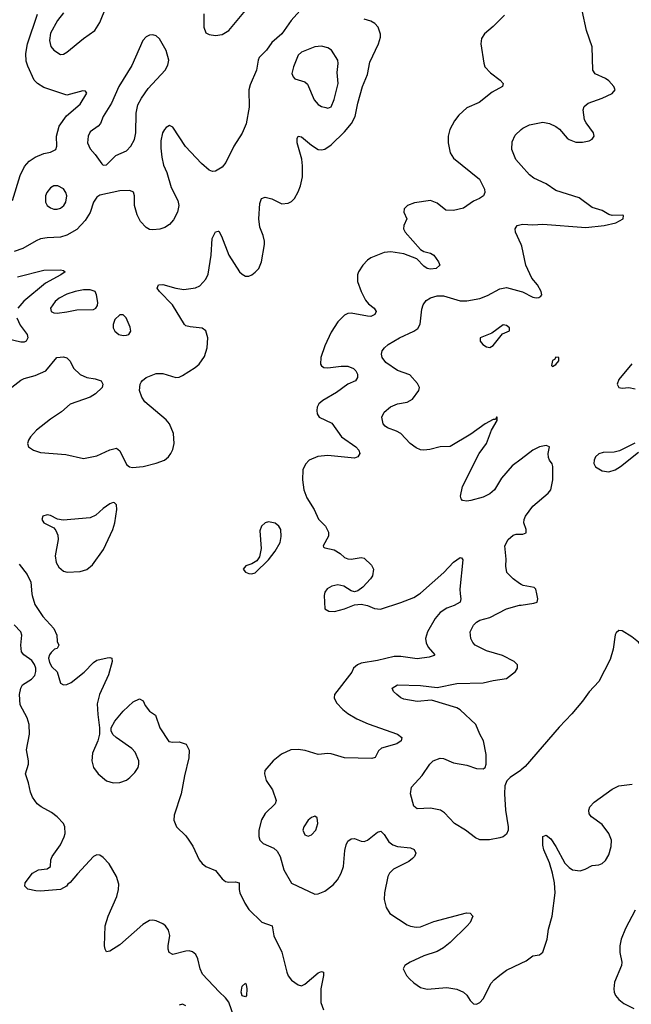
# Model space of a CAD drawing. Header units: inches. Extents: x 1550315 to 1685896, y 510706 to 640504.
# Tile 186 of 256: x 1646964 to 1650666, y 537516 to 543475. Entities that reach past the tile are written whole.
import ezdxf

# ---------------------------------------------------------------- set-up
doc = ezdxf.new("R2010")
doc.units = ezdxf.units.IN
doc.header["$MEASUREMENT"] = 0
for name, color, linetype in [('B6543', 7, 'Continuous'), ('B6544', 7, 'Continuous'), ('B6553', 7, 'Continuous'), ('B6554', 7, 'Continuous')]:
    doc.layers.add(name, color=color, linetype=linetype)

msp = doc.modelspace()

# ---------------------------------------------------------------- linework, layer by layer
at = {"layer": 'B6543', "color": 5}
for points, elevation in [([(1647037.8, 540000), (1647038.8, 539990), (1647055.4, 539935.4), (1647103.3, 539863.3), (1647170.2, 539790), (1647189.1, 539750), (1647190.9, 539710.9), (1647201.1, 539690), (1647190.3, 539670), (1647174.9, 539665.1), (1647154.2, 539645.8), (1647143.6, 539630), (1647138, 539610), (1647144.8, 539584.8), (1647159, 539559), (1647190, 539527.4), (1647210, 539460.3), (1647230, 539448.6), (1647250, 539451.5), (1647276, 539464), (1647354.8, 539525.2), (1647410, 539585.4), (1647430, 539598.1), (1647493.7, 539613.7), (1647510, 539615.1), (1647522, 539610), (1647522.8, 539590), (1647501.7, 539510), (1647446.3, 539390), (1647433.5, 539333.5), (1647436, 539270), (1647446.7, 539190), (1647446, 539150), (1647436.4, 539110), (1647404.5, 539035.5), (1647399.7, 538990), (1647410.2, 538950), (1647439.2, 538910), (1647490, 538868.4), (1647530, 538856.8), (1647570, 538858), (1647610, 538873), (1647631.1, 538888.9), (1647660.2, 538919.8), (1647680.4, 538950), (1647685.7, 538970), (1647684.4, 538990), (1647662.5, 539042.5), (1647643.7, 539063.7), (1647547, 539130), (1647528.4, 539148.4), (1647518.4, 539170), (1647518.4, 539190), (1647539.5, 539230), (1647590, 539290.6), (1647650, 539346), (1647690, 539364.9), (1647711.9, 539351.9), (1647724.1, 539324.1), (1647750, 539291), (1647785.4, 539265.4), (1647811.3, 539190), (1647867.3, 539107.3), (1647890, 539102.8), (1647930, 539104.7), (1647971.3, 539090), (1647990, 539054), (1647988, 539008), (1647961.8, 538898.2), (1647942.2, 538790), (1647898.6, 538661.4), (1647897.5, 538630), (1647913.8, 538590), (1647970, 538534.8), (1647988, 538510), (1648012.1, 538472.1), (1648049.3, 538390), (1648067.5, 538367.5), (1648090, 538348.9), (1648150, 538324.8), (1648190, 538274.7), (1648210, 538259.9), (1648230, 538254.5), (1648270, 538258), (1648291.5, 538251.5), (1648292.2, 538210), (1648297.4, 538190), (1648327.1, 538127.1), (1648350, 538090.6), (1648430, 538013.6), (1648491.5, 537991.5), (1648501.9, 537930), (1648551.1, 537831.1), (1648580.8, 537710), (1648590, 537687.9), (1648610, 537662), (1648650, 537634.2), (1648670, 537628), (1648690, 537636.9), (1648770, 537705.3), (1648790, 537715.3), (1648802.8, 537710), (1648803.6, 537690), (1648786.4, 537610), (1648787.1, 537527.1), (1648801.9, 537481.9)], 380), ([(1649631.1, 540000), (1649634, 539970), (1649630.6, 539950), (1649594.8, 539930), (1649550, 539914.2), (1649510, 539887.7), (1649479.4, 539850), (1649433, 539770), (1649421.1, 539730), (1649424.3, 539704.3), (1649437.1, 539677.1), (1649476.4, 539630), (1649473.2, 539626.8), (1649443.4, 539616.6), (1649370, 539607.4), (1649270, 539621.8), (1649230, 539619.9), (1649130, 539597.6), (1649030, 539581.4), (1649008, 539570), (1648985.4, 539550), (1648973.4, 539526.6), (1648870.3, 539390), (1648867.4, 539370), (1648880.8, 539340.8), (1648919.4, 539299.4), (1648950, 539275.8), (1649004.2, 539244.2), (1649073.9, 539213.9), (1649250.7, 539150), (1649277.3, 539130), (1649274, 539110), (1649247, 539093), (1649154.6, 539065.4), (1649136.3, 539050), (1649114.8, 539010), (1649096, 539004), (1648930, 539007.2), (1648850, 539032.4), (1648830, 539034.4), (1648770, 539027.8), (1648692.3, 539052.3), (1648650, 539058.3), (1648604.9, 539055.1), (1648548.5, 539030), (1648497.6, 538990), (1648448.5, 538930), (1648444.9, 538910), (1648455.3, 538870), (1648493.5, 538813.5), (1648515.6, 538750), (1648511.3, 538728.7), (1648450.1, 538669.9), (1648428.5, 538631.5), (1648411.8, 538570), (1648411.2, 538531.2), (1648416.5, 538510), (1648437.1, 538490), (1648501.5, 538461.5), (1648523.3, 538443.3), (1648540.4, 538410), (1648562.9, 538330), (1648609.3, 538249.3), (1648750, 538182.3), (1648770, 538183.6), (1648810, 538200.3), (1648861.1, 538238.9), (1648887.4, 538270), (1648910, 538310.4), (1648924, 538350), (1648932.3, 538447.7), (1648940.1, 538480.1), (1648950, 538503), (1648970, 538517.6), (1648990, 538518.7), (1649030, 538502.6), (1649050, 538501.1), (1649070, 538508.7), (1649130, 538558.4), (1649150, 538563.8), (1649170, 538543.8), (1649198.8, 538498.8), (1649221.9, 538481.9), (1649251.6, 538471.6), (1649330, 538462.8), (1649352.7, 538452.7), (1649360.9, 538430), (1649353.8, 538410), (1649342.3, 538397.7), (1649319.6, 538380.4), (1649226.2, 538333.8), (1649202.5, 538310), (1649191.7, 538290), (1649172.7, 538190), (1649171, 538150), (1649182.3, 538102.3), (1649205, 538065), (1649310, 537996.5), (1649330, 537987.9), (1649363, 537983), (1649390, 537985.2), (1649470, 538016.9), (1649668, 538070), (1649690, 538066.8), (1649706.8, 538050), (1649690.4, 538010), (1649672.4, 537990), (1649570.2, 537890), (1649530, 537857.2), (1649490, 537836.2), (1649410.4, 537810), (1649326.8, 537770), (1649296, 537750), (1649284.7, 537730), (1649305.5, 537690), (1649323, 537670), (1649350, 537644.9), (1649390, 537618.4), (1649430, 537607), (1649550, 537616.5), (1649610, 537606.7), (1649650.6, 537590), (1649671.4, 537571.4), (1649690, 537539.1), (1649710, 537518), (1649730, 537516.4), (1649750, 537526), (1649770, 537548), (1649816.9, 537643.1), (1649835.2, 537664.8), (1649870, 537693.1), (1649910, 537721.7), (1650000, 537764.2)], 420), ([(1648808.9, 540000), (1648807.4, 539990), (1648810.6, 539910), (1648834.9, 539894.9), (1648870, 539894), (1648930, 539909), (1648990, 539932.7), (1649030, 539938.4), (1649070, 539930.4), (1649111.6, 539911.6), (1649148, 539908), (1649272, 539948), (1649350, 539978.6), (1649384.3, 540000)], 420), ([(1650000, 538934.2), (1649995.1, 538930), (1649932.3, 538887.7), (1649912.4, 538867.6), (1649901.5, 538838.5), (1649898.8, 538790), (1649904.2, 538690), (1649921, 538590), (1649919.7, 538570), (1649910, 538546), (1649890, 538530.4), (1649870, 538523.7), (1649808.1, 538511.9), (1649750, 538512), (1649723.2, 538523.2), (1649662, 538570), (1649595.5, 538610), (1649534.7, 538674.7), (1649510.3, 538690.3), (1649450, 538702), (1649370, 538699.1), (1649350, 538716), (1649328.9, 538790), (1649336.5, 538830), (1649399.3, 538900.7), (1649446.3, 538970), (1649467, 538990), (1649510, 539004.7), (1649530, 539003.1), (1649590, 538977.6), (1649670, 538962.7), (1649730, 538943), (1649770, 538940.9), (1649780.7, 538950), (1649788, 538970), (1649788.1, 539028.1), (1649770.4, 539110.4), (1649748.2, 539150), (1649724.4, 539210), (1649630, 539298.7), (1649609.2, 539309.2), (1649457.1, 539357.1), (1649370, 539348.5), (1649290, 539363), (1649270, 539370.7), (1649246.8, 539390), (1649226, 539410), (1649218, 539430), (1649250.7, 539449.3), (1649390, 539445.6), (1649490, 539433.6), (1649610, 539458), (1649770, 539461.5), (1649830, 539476.3), (1649910, 539487), (1649966, 539530), (1649977, 539550), (1649977, 539570), (1649957.1, 539590), (1649887.2, 539627.2), (1649790, 539654.6), (1649720.4, 539690), (1649706.5, 539706.5), (1649695.6, 539730), (1649691.4, 539770), (1649710, 539811.1), (1649730, 539829.7), (1649750, 539839.8), (1649810, 539856.4), (1649910.5, 539910), (1649990, 539931.2), (1650000, 539932.6)], 440), ([(1648264.8, 537430), (1648230, 537528.6), (1648210, 537555.7), (1648171, 537591), (1648070, 537699.2), (1648055.7, 537730), (1648042.4, 537790), (1648030, 537816.8), (1648010, 537833.1), (1647990, 537838.6), (1647970, 537837.6), (1647890, 537817.6), (1647868.5, 537828.5), (1647862, 537850), (1647862.2, 537870), (1647872.2, 537932.2), (1647865.4, 537965.4), (1647847, 537990), (1647830, 538002.4), (1647790, 538021.6), (1647770, 538026), (1647750, 538023), (1647710, 537999.1), (1647570, 537875.8), (1647510, 537837), (1647490, 537834), (1647480.9, 537850), (1647477.6, 537870), (1647481.7, 537990), (1647500.3, 538050), (1647552, 538168), (1647562.2, 538210), (1647563.1, 538243.1), (1647550.6, 538290), (1647505.1, 538365.1), (1647470, 538404.5), (1647450, 538417.5), (1647430, 538419.5), (1647410, 538409.9), (1647313.8, 538306.2), (1647270, 538252.3), (1647256.1, 538243.9), (1647246.8, 538230), (1647210, 538211.6), (1647090, 538201.1), (1647062.6, 538202.6), (1647012.3, 538212.3), (1646994, 538230), (1646997.2, 538250), (1647041.2, 538310), (1647077.2, 538330), (1647130, 538336.5), (1647151.1, 538348.9), (1647152, 538390), (1647160.4, 538410), (1647210, 538481.1), (1647234, 538530), (1647238.6, 538550), (1647237.3, 538590), (1647228.7, 538610), (1647191, 538651), (1647156.8, 538676.8), (1647093.1, 538710), (1647070.6, 538730), (1647041.7, 538770), (1647030, 538799.4), (1647017.1, 538857.1), (1646999.3, 538910), (1647017.3, 538970), (1647017.6, 538990), (1647004.2, 539055.8), (1647023, 539150), (1647021.3, 539210), (1647008.9, 539250), (1646967.6, 539327.6), (1646962.9, 539390), (1646969.9, 539430), (1646981.7, 539450), (1647035.4, 539484.6), (1647054.6, 539505.4), (1647061.6, 539530), (1647061.1, 539550), (1647053.2, 539573.2), (1647037, 539597), (1646988.4, 539630), (1646975.6, 539650), (1646970.8, 539690), (1646976.4, 539750), (1646971.2, 539771.2), (1646930, 539812)], 380), ([(1647970, 537506.6), (1647950, 537515.8), (1647930, 537511.3)], 420)]:
    msp.add_lwpolyline(points, dxfattribs=dict(at, elevation=elevation))
for points, elevation in [([(1648750, 538654), (1648730, 538646), (1648710, 538629.3), (1648683, 538590), (1648677.3, 538570), (1648690, 538541), (1648710, 538534), (1648730, 538542), (1648756.2, 538570), (1648769.3, 538609.3), (1648764.7, 538644.7)], 440), ([(1648330, 537562), (1648310, 537566.6), (1648303.5, 537590), (1648310, 537626), (1648330, 537642.8), (1648335.6, 537635.6), (1648338.7, 537610), (1648335.8, 537570)], 360)]:
    msp.add_lwpolyline(points, close=True, dxfattribs=dict(at, elevation=elevation))
at = {"layer": 'B6544', "color": 5}
for points, elevation in [([(1646920, 542380), (1646967.1, 542532.9), (1646992.8, 542587.2), (1647021.7, 542618.3), (1647057.1, 542642.9), (1647110, 542665.3), (1647150, 542673.5), (1647183, 542690), (1647188.5, 542710), (1647186.7, 542770), (1647203.2, 542830), (1647247.5, 542892.5), (1647330, 542964.5), (1647370.3, 543030), (1647362.8, 543042.8), (1647345.2, 543045.2), (1647250, 543018), (1647110, 543063.9), (1647071.4, 543090), (1647052.4, 543110), (1647013.3, 543193.3), (1647003.9, 543223.9), (1647001.6, 543270), (1647011.5, 543330), (1647071.7, 543508.3)], 440), ([(1648677.6, 543550), (1648606.3, 543470), (1648549.7, 543390.3), (1648490, 543338), (1648458, 543290), (1648413.6, 543246.4), (1648406.9, 543230), (1648397.2, 543170), (1648359.6, 543080.4), (1648351.4, 543050), (1648353.8, 542946.2), (1648335, 542845), (1648311.2, 542788.8), (1648260.8, 542710), (1648212.5, 542610), (1648190, 542581.8), (1648150, 542558.9), (1648130, 542557.2), (1648110, 542565.2), (1648064, 542604), (1647968, 542708), (1647890, 542824), (1647870, 542834.8), (1647850, 542823), (1647840.5, 542810), (1647829.1, 542790.9), (1647818.6, 542741.4), (1647817.4, 542697.4), (1647824, 542644), (1647834.5, 542594.5), (1647853.7, 542550), (1647879.8, 542459.8), (1647920.6, 542380.6), (1647927.1, 542350), (1647919.1, 542310), (1647895.2, 542264.8), (1647870, 542235.5), (1647843, 542217), (1647812.8, 542207.2), (1647770, 542203.1), (1647750, 542206), (1647730, 542218), (1647694.4, 542254.4), (1647674, 542294), (1647659, 542350), (1647658.7, 542410), (1647651.8, 542431.8), (1647630, 542440.4), (1647570, 542438.9), (1647450, 542412.3), (1647430, 542401.7), (1647410.9, 542370), (1647391.4, 542308.6), (1647359.5, 542260.5), (1647310, 542205.3), (1647250, 542170.2), (1647210, 542159.7), (1647130, 542155.3), (1647090, 542147.9), (1647062.8, 542137.2), (1646983, 542090), (1646930, 542071.6)], 440), ([(1647230, 543516.9), (1647193.1, 543470), (1647150, 543394.5), (1647144.2, 543350), (1647153.3, 543313.3), (1647170.4, 543290), (1647210, 543263.8), (1647230, 543266.4), (1647250, 543278), (1647350, 543361.3), (1647419.5, 543410), (1647450, 543457.3), (1647487.3, 543552.7)], 460), ([(1648079.5, 543510), (1648078.3, 543430), (1648090, 543396.3), (1648110, 543385.3), (1648150, 543380.3), (1648190, 543385.8), (1648230, 543410.2), (1648350, 543554.6)], 460), ([(1649898, 543502), (1649830, 543433.7), (1649777.4, 543390), (1649759.1, 543360.9), (1649755, 543330), (1649772.6, 543212.6), (1649780.3, 543190), (1649813.4, 543153.4), (1649873, 543110), (1649890.5, 543090), (1649887.3, 543070), (1649824, 543036), (1649745.5, 542974.5), (1649670, 542941), (1649621.7, 542898.3), (1649596.3, 542863.7), (1649567.2, 542810), (1649558, 542770), (1649558, 542730), (1649570.3, 542670.3), (1649590, 542638), (1649748, 542510), (1649778, 542450), (1649779.1, 542430), (1649770.6, 542410), (1649746.8, 542393.2), (1649710, 542377.2), (1649650, 542335.3), (1649590, 542319.7), (1649543.2, 542323.2), (1649490, 542365), (1649450, 542379.9), (1649352.8, 542367.2), (1649312.2, 542350), (1649290.3, 542330), (1649288.4, 542310), (1649308.2, 542270), (1649288.4, 542230), (1649286.4, 542210), (1649296.4, 542190), (1649390, 542084.9), (1649410, 542072.4), (1649450, 542062.4), (1649470, 542050.4), (1649499.1, 542010), (1649506.8, 541990), (1649484.7, 541970), (1649450, 541966.2), (1649430, 541969.8), (1649410, 541983.5), (1649366.9, 542026.9), (1649290, 542058.7), (1649210, 542070.6), (1649170, 542065.4), (1649090, 542033.2), (1649070, 542018.8), (1649040.2, 541990), (1649014.4, 541950), (1649008.4, 541930), (1649009.4, 541890), (1649030.7, 541830.7), (1649057.7, 541777.7), (1649075.9, 541755.9), (1649110.5, 541730), (1649122, 541710), (1649114, 541690), (1649090, 541679.6), (1649070, 541680.5), (1648970, 541699.1), (1648950, 541696.8), (1648930, 541687.1), (1648890, 541646.3), (1648850, 541584), (1648810, 541501.5), (1648786.5, 541430), (1648785, 541390), (1648790, 541380.3), (1648805.5, 541370), (1648830, 541367.6), (1648910, 541378.8), (1648950, 541378), (1648983.6, 541363.6), (1648997.8, 541350), (1649007.8, 541330), (1649008.4, 541310), (1648995.6, 541290), (1648950, 541269.8), (1648881.2, 541218.8), (1648798.3, 541170), (1648775.6, 541150), (1648764.9, 541130), (1648762.3, 541110), (1648764.9, 541090), (1648777.6, 541070), (1648852.8, 541032.8), (1648911.7, 540950), (1648999.5, 540890), (1649016.5, 540870), (1649022, 540850), (1649011.6, 540830), (1648990, 540821), (1648830, 540837.2), (1648767.8, 540832.2), (1648717, 540810), (1648694.3, 540785.7), (1648677.3, 540750), (1648675.2, 540690), (1648684.2, 540630), (1648701.2, 540581.2), (1648747.2, 540510), (1648772.6, 540452.6), (1648814.4, 540410), (1648832.9, 540372.9), (1648833.1, 540350), (1648801.3, 540290), (1648803.4, 540283.4), (1648810, 540278), (1648866.6, 540266.6), (1648904.4, 540244.4), (1648930, 540220.3), (1648950, 540211.6), (1648970, 540210.3), (1649030, 540219.6), (1649050, 540215.3), (1649094.4, 540174.4), (1649106.4, 540150), (1649098.7, 540110), (1649086.7, 540090), (1649040.2, 540039.8), (1649010, 540017.6), (1648990, 540013), (1648970, 540018), (1648925.9, 540045.9), (1648890, 540054.6), (1648852.8, 540047.2), (1648824.4, 540030), (1648810.3, 540010), (1648808.9, 540000)], 420), ([(1646870, 541214.3), (1646970, 541293.4), (1646990, 541304), (1647058.5, 541321.5), (1647122.7, 541350), (1647189.7, 541430.3), (1647230, 541434.9), (1647248.9, 541428.9), (1647269.1, 541409.1), (1647290, 541366.7), (1647330, 541327.4), (1647370, 541308.9), (1647421.4, 541301.4), (1647457.3, 541290), (1647468, 541270), (1647462.4, 541250), (1647423.1, 541210), (1647390.4, 541190), (1647270, 541148.8), (1647217.9, 541102.1), (1647150, 541056.5), (1647065.5, 540990), (1647029.1, 540950), (1647017.4, 540930), (1647012, 540910), (1647017.1, 540890), (1647047.3, 540870), (1647090, 540856.2), (1647243, 540843), (1647350, 540818.7), (1647430, 540834.9), (1647510, 540872.4), (1647550, 540881), (1647570, 540866), (1647610, 540782), (1647628.8, 540768.8), (1647645.8, 540765.8), (1647710.3, 540770.3), (1647790, 540791.2), (1647839.5, 540810), (1647864.2, 540830), (1647878.3, 540850), (1647890, 540874), (1647898, 540910), (1647895, 540970), (1647870, 541029.7), (1647850, 541053.3), (1647721.8, 541161.8), (1647702.4, 541190), (1647689.7, 541230), (1647693.5, 541270), (1647699.4, 541280.6), (1647707.6, 541292.4), (1647730, 541309), (1647790, 541334.3), (1647830, 541334), (1647910, 541310.3), (1647930, 541311.8), (1647950, 541321.1), (1648026.6, 541370), (1648050, 541390.4), (1648083.3, 541436.7), (1648099.3, 541490), (1648102, 541550), (1648090, 541593), (1648068.8, 541608.8), (1647996, 541616), (1647970, 541622.9), (1647960.9, 541630), (1647889.8, 541750), (1647809.7, 541830), (1647797, 541850), (1647804, 541870), (1647830, 541872.8), (1647909.4, 541849.4), (1647958, 541842), (1648028.5, 541851.5), (1648055.2, 541864.8), (1648090, 541903.8), (1648104.2, 541935.8), (1648123.4, 542050), (1648128.3, 542151.7), (1648150, 542191), (1648165.6, 542194.4), (1648170, 542194.8), (1648185.4, 542165.4), (1648230, 542050.4), (1648294, 541950), (1648310, 541934), (1648330, 541923.7), (1648350, 541922.6), (1648370, 541930.3), (1648390, 541946.5), (1648410.7, 541970), (1648427.4, 542010), (1648446, 542114), (1648445.4, 542134.6), (1648437.2, 542170), (1648418.5, 542218.5), (1648410.8, 542270), (1648417, 542363), (1648427.8, 542392.2), (1648450, 542401.6), (1648490, 542390.3), (1648550, 542360.7), (1648590, 542364.5), (1648610, 542374.3), (1648627.6, 542392.4), (1648650, 542432.4), (1648664.2, 542470), (1648675.4, 542524.6), (1648676.7, 542590), (1648672, 542632), (1648644.1, 542730), (1648644, 542756), (1648649.7, 542770.3), (1648670, 542767.2), (1648730, 542715.9), (1648770, 542690.2), (1648790, 542687.3), (1648810, 542692.1), (1648850, 542717.7), (1648930, 542797.3), (1648972.4, 542847.6), (1648995.3, 542890), (1649010.7, 542969.3), (1649038, 543070), (1649070, 543144), (1649082.7, 543217.3), (1649135.1, 543330), (1649147.1, 543370), (1649147.8, 543387.8), (1649134.2, 543430), (1649112.9, 543452.9), (1649090, 543466), (1649050, 543478.7)], 420), ([(1650000, 542593.2), (1649968, 542630), (1649943.2, 542690), (1649944, 542736), (1649963, 542777), (1650000, 542809.8)], 440), ([(1650000, 542113.9), (1649964.9, 542190), (1649962.4, 542210), (1649974.8, 542230), (1650000, 542235.1)], 440), ([(1646950, 541918), (1647110, 541959.7), (1647210, 541961.7), (1647230, 541958), (1647239.1, 541950), (1647213.7, 541930), (1647120.1, 541879.9), (1646988.9, 541771.1), (1646953.5, 541730)], 420), ([(1650000, 540815.8), (1649945.6, 540774.4), (1649880.6, 540699.4), (1649837.4, 540630), (1649810, 540604.7), (1649770, 540585.8), (1649695.6, 540564.4), (1649670, 540560.4), (1649644.7, 540564.7), (1649635.2, 540575.2), (1649632.2, 540592.2), (1649644, 540650), (1649746, 540850), (1649790.3, 540909.7), (1649820.5, 540990), (1649854, 541050), (1649854, 541070), (1649849.9, 541070.1), (1649844.7, 541055.3), (1649830, 541055.3), (1649782, 541030), (1649694.1, 540965.9), (1649570, 540892.4), (1649509.7, 540890.3), (1649447.2, 540872.8), (1649410.8, 540869.2), (1649390, 540871.5), (1649363, 540883), (1649327.2, 540910), (1649270, 540970.4), (1649245.3, 540985.3), (1649190, 541005.7), (1649175.9, 541015.9), (1649163.7, 541030), (1649156.4, 541070), (1649170, 541099.3), (1649207.7, 541132.3), (1649251.3, 541150), (1649310, 541160.5), (1649341.6, 541178.4), (1649380.3, 541230), (1649383.1, 541250), (1649372.7, 541272.7), (1649326.2, 541326.2), (1649250, 541352.6), (1649180.6, 541400.6), (1649158.3, 541430), (1649154.3, 541450), (1649157.4, 541470), (1649171.8, 541490), (1649195.3, 541510), (1649263.1, 541550), (1649350.1, 541589.9), (1649373.2, 541606.8), (1649387.2, 541632.8), (1649397.5, 541722.5), (1649405.7, 541750), (1649424.3, 541775.7), (1649450, 541792.1), (1649490, 541803.1), (1649530, 541803.5), (1649630, 541774.2), (1649670, 541772.8), (1649750, 541787.7), (1649794.7, 541805.3), (1649870, 541846.4), (1649910, 541853.5), (1650000, 541830.5)], 440), ([(1646946, 541670), (1646967.3, 541627.3), (1647008.5, 541570), (1647013, 541550), (1647002.8, 541530), (1646990, 541523.6), (1646970, 541522.6), (1646851.8, 541551.8)], 420), ([(1650000, 540057.2), (1649990, 540062), (1649950.5, 540090), (1649913.4, 540130), (1649906.7, 540166.7), (1649908.9, 540210), (1649901.1, 540290), (1649920.2, 540330), (1649950, 540354.5), (1649970, 540360.4), (1650000, 540361.6)], 440), ([(1646960.1, 540180.1), (1647010, 540117.8), (1647031, 540070), (1647037.8, 540000)], 380), ([(1649384.3, 540000), (1649390, 540003.6), (1649530.7, 540129.3), (1649590, 540192.4), (1649630, 540220.7), (1649638.5, 540218.5), (1649646.8, 540206.8), (1649628.4, 540028.4), (1649631.1, 540000)], 420)]:
    msp.add_lwpolyline(points, dxfattribs=dict(at, elevation=elevation))
for points, elevation in [([(1647770, 543384.2), (1647750, 543381.3), (1647730, 543371.2), (1647710, 543349.6), (1647642.4, 543197.6), (1647565, 543070), (1647520.3, 542970), (1647468.9, 542890), (1647452.8, 542847.2), (1647439.1, 542830), (1647390, 542795.6), (1647377.4, 542770), (1647374.6, 542730), (1647390, 542692.7), (1647420, 542660), (1647462, 542602), (1647470, 542594.9), (1647490, 542597.4), (1647546.5, 542653.5), (1647610, 542680.8), (1647637.6, 542710), (1647658, 542750), (1647667.4, 542790), (1647668.3, 542910), (1647680, 542960), (1647700.2, 542999.8), (1647740.8, 543059.2), (1647843.8, 543170), (1647860.7, 543199.3), (1647867.1, 543230), (1647851.1, 543288.9), (1647810, 543358.4), (1647790, 543378.4)], 460), ([(1648790, 543315.6), (1648750, 543311.5), (1648670, 543278), (1648650, 543261.2), (1648620.3, 543190), (1648610.3, 543150), (1648618.7, 543130), (1648630, 543117.6), (1648690, 543099.3), (1648705.1, 543085.1), (1648747.2, 542990), (1648770, 542962.4), (1648790, 542950.4), (1648817, 542943), (1648830, 542940.5), (1648850, 542946.8), (1648868.2, 542991.8), (1648891.9, 543090), (1648885.3, 543154.7), (1648891.8, 543210), (1648889.5, 543230), (1648851.6, 543290), (1648830, 543304.2)], 440), ([(1647194, 542470), (1647170, 542469.7), (1647150, 542458), (1647128.8, 542430), (1647120.3, 542410), (1647120.4, 542370), (1647130.4, 542350.4), (1647150, 542335.5), (1647170, 542328.8), (1647190, 542328.9), (1647210, 542334), (1647231.1, 542350), (1647243.1, 542370), (1647248.4, 542410), (1647243.1, 542430), (1647230, 542451.3)], 460), ([(1647390, 541841), (1647350, 541839.3), (1647298.8, 541830), (1647250, 541814.6), (1647202, 541790), (1647179.5, 541770), (1647150.5, 541730), (1647154.8, 541710), (1647170, 541701.6), (1647190, 541698), (1647250, 541707.2), (1647310, 541718.6), (1647410, 541721.6), (1647425.2, 541730), (1647434.9, 541745.1), (1647435.9, 541764.1), (1647429.7, 541809.7), (1647420.9, 541830)], 440), ([(1647590, 541689), (1647570, 541689), (1647539.8, 541660.2), (1647530.7, 541630), (1647530.7, 541610), (1647539.1, 541590), (1647564, 541570), (1647590, 541563.9), (1647610, 541565), (1647623.7, 541570), (1647636.9, 541590), (1647633.3, 541613.3), (1647609, 541670)], 440), ([(1649890, 541628.7), (1649822.5, 541577.5), (1649751.3, 541550), (1649750.7, 541530), (1649767.2, 541510), (1649790, 541494.9), (1649810, 541490.7), (1649830, 541504), (1649885.6, 541574.4), (1649928, 541592), (1649928.7, 541610), (1649910, 541624)], 460), ([(1647530, 540552.3), (1647510, 540544.5), (1647470, 540516.9), (1647424.3, 540475.7), (1647390, 540460.4), (1647226.6, 540446.6), (1647192.5, 540452.5), (1647150, 540475.1), (1647130, 540477.7), (1647103.8, 540470), (1647098.4, 540450), (1647110, 540430.7), (1647170, 540400.5), (1647183.2, 540383.2), (1647194.3, 540354.3), (1647196.3, 540330), (1647178.4, 540230), (1647185.2, 540190), (1647200.9, 540160.9), (1647230, 540137.4), (1647251.5, 540131.5), (1647330, 540134.6), (1647370, 540146.7), (1647404.9, 540175.1), (1647470.7, 540269.3), (1647526.9, 540390), (1647538.9, 540430), (1647551.8, 540510), (1647550, 540538), (1647538, 540550)], 420), ([(1648470, 540435.1), (1648450, 540429.4), (1648428.4, 540410), (1648417.6, 540382.4), (1648425.8, 540274.2), (1648415.3, 540224.7), (1648399.2, 540200.8), (1648370, 540180.9), (1648332, 540170), (1648316, 540150), (1648330, 540131.3), (1648350, 540124), (1648370, 540122), (1648390, 540128.2), (1648470, 540206), (1648510, 540258), (1648539.7, 540310), (1648547.5, 540347.5), (1648544.5, 540390), (1648532, 540410), (1648510, 540427.3)], 420)]:
    msp.add_lwpolyline(points, close=True, dxfattribs=dict(at, elevation=elevation))
at = {"layer": 'B6553', "color": 5}
for points, elevation in [([(1650852, 540000), (1650871.2, 539850), (1650868.1, 539808.1), (1650855.5, 539750), (1650823.1, 539670), (1650810, 539648.4), (1650790, 539634.9), (1650770, 539638), (1650750, 539656.3), (1650710, 539707.7), (1650670, 539739.1), (1650610, 539775.5), (1650590, 539779.1), (1650575.1, 539764.9), (1650568.8, 539751.2), (1650555.5, 539664.5), (1650538.2, 539601.8), (1650469.7, 539470.3), (1650410, 539408), (1650370, 539350.6), (1650306.7, 539273.3), (1650230, 539194), (1650024.6, 538955.4), (1650000, 538934.2)], 440), ([(1650000, 539932.6), (1650077, 539943), (1650096.3, 539950), (1650099.5, 539970), (1650093.7, 540000)], 440), ([(1650000, 537764.2), (1650030, 537778.4), (1650070, 537808.2), (1650110, 537815.5), (1650130, 537830.8), (1650156.4, 537910), (1650165.4, 537970), (1650187.6, 538050), (1650204.7, 538190), (1650200.8, 538250), (1650189.9, 538309.9), (1650171.5, 538371.5), (1650136.9, 538450), (1650130, 538478), (1650130, 538532), (1650150, 538538.8), (1650178, 538518), (1650210, 538470.8), (1650264.4, 538370), (1650290, 538343.6), (1650310, 538330.3), (1650355.8, 538324.2), (1650386.2, 538333.8), (1650430, 538355.8), (1650470, 538359.5), (1650490, 538368.7), (1650510, 538387), (1650530, 538420.5), (1650543.5, 538470), (1650546.2, 538510), (1650530, 538549.6), (1650490, 538604.2), (1650425.1, 538650), (1650410, 538669.4), (1650409.7, 538690), (1650415.8, 538710), (1650440.5, 538739.5), (1650550, 538818.4), (1650590, 538838), (1650671.9, 538848.1)], 420), ([(1650690, 538085.6), (1650630, 537973.6), (1650603.8, 537910), (1650596.2, 537870), (1650595.7, 537830), (1650608.1, 537770), (1650606.8, 537750), (1650565, 537650), (1650560.1, 537610), (1650563, 537590), (1650570.9, 537570), (1650590, 537544.8), (1650620.9, 537520.9), (1650681.3, 537490)], 420)]:
    msp.add_lwpolyline(points, dxfattribs=dict(at, elevation=elevation))
at = {"layer": 'B6554', "color": 5}
for points, elevation in [([(1650000, 542809.8), (1650010, 542818.7), (1650050, 542838), (1650130, 542855.1), (1650170, 542846.4), (1650210, 542828.6), (1650231.8, 542811.8), (1650278.5, 542758.5), (1650290, 542749.8), (1650330, 542734.7), (1650370, 542733), (1650410, 542742.9), (1650428.3, 542751.7), (1650442, 542770), (1650438, 542790), (1650392, 542850), (1650383.6, 542870), (1650374, 542930), (1650380.4, 542950), (1650404, 542970), (1650490, 542999.8), (1650551, 543029), (1650568.4, 543050), (1650560.3, 543070), (1650530, 543104.6), (1650510, 543119.5), (1650446.7, 543146.7), (1650434, 543170), (1650428.3, 543311.7), (1650395, 543410), (1650369.2, 543530)], 440), ([(1650000, 542235.1), (1650010, 542237.2), (1650070, 542232.6), (1650130, 542237.7), (1650390, 542217.8), (1650502, 542230), (1650573.4, 542246.6), (1650616, 542270), (1650618, 542290), (1650613, 542293), (1650550, 542290.4), (1650530, 542296.4), (1650490, 542319.6), (1650430, 542338.9), (1650350, 542397.8), (1650210, 542442.2), (1650150, 542480.9), (1650076, 542516), (1650050, 542535.8), (1650000, 542593.2)], 440), ([(1650000, 541830.5), (1650008.4, 541828.4), (1650070, 541796.3), (1650090, 541791.8), (1650105.8, 541794.2), (1650118, 541802), (1650124, 541810), (1650120.5, 541830), (1650098, 541870), (1650064.4, 541910), (1650027, 541990), (1650004.4, 542104.4), (1650000, 542113.9)], 440), ([(1650668.5, 541391.5), (1650590, 541297.2), (1650580.5, 541270), (1650590, 541248.2), (1650610, 541244.4), (1650651.9, 541248.1), (1650690, 541240.5)], 460), ([(1650000, 540361.6), (1650010, 540362), (1650030.3, 540369.7), (1650030.3, 540390), (1650016.1, 540430), (1650017.6, 540450), (1650026.2, 540470), (1650070.2, 540530), (1650163.6, 540610), (1650179.6, 540630), (1650190.4, 540689.6), (1650190.4, 540770.4), (1650187.9, 540787.9), (1650170.8, 540810), (1650165.5, 540825.5), (1650163.8, 540850), (1650170.4, 540890.4), (1650150, 540897), (1650110, 540889), (1650070, 540868.9), (1650000, 540815.8)], 440), ([(1650687.1, 540912.9), (1650594.9, 540865.1), (1650562.4, 540857.6), (1650496, 540856), (1650470, 540846.6), (1650449, 540830), (1650440.3, 540810), (1650439.5, 540790), (1650450, 540768), (1650490, 540745.3), (1650530, 540739.5), (1650569, 540750), (1650601.2, 540770), (1650710, 540858)], 460), ([(1650093.7, 540000), (1650088.2, 540028.2), (1650079, 540039), (1650011.6, 540051.6), (1650000, 540057.2)], 440)]:
    msp.add_lwpolyline(points, dxfattribs=dict(at, elevation=elevation))
at = {"layer": 'B6554', "color": 5, "elevation": 460}
msp.add_lwpolyline([(1650210, 541432.8), (1650201.4, 541418.6), (1650190, 541412.4), (1650182, 541382), (1650190, 541376.3), (1650210, 541388.8), (1650226.6, 541410), (1650228, 541430)], close=True, dxfattribs=at)

doc.saveas('drawing.dxf')
